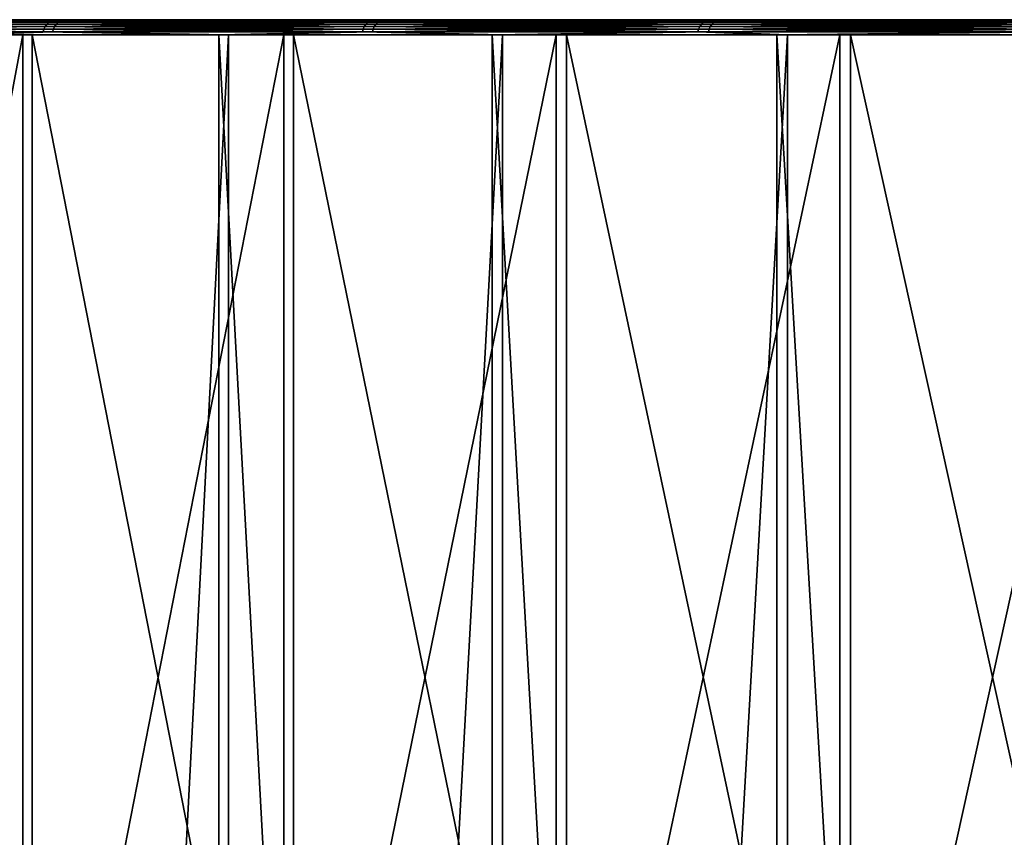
# Model space of a CAD drawing. Header units: millimetres. Extents: x 0 to 800, y -45 to 73.
# Tile 197 of 199: x 53 to 73, y 39 to 55. Entities that reach past the tile are written whole.
import ezdxf

# ---------------------------------------------------------------- set-up
doc = ezdxf.new("R2010")
doc.units = ezdxf.units.MM
doc.header["$LTSCALE"] = 65.185185
for name, color, linetype in [('39', 7, 'CONTINUOUS'), ('40', 7, 'CONTINUOUS'), ('41', 7, 'CONTINUOUS'), ('42', 7, 'CONTINUOUS'), ('43', 7, 'CONTINUOUS'), ('44', 7, 'CONTINUOUS'), ('45', 7, 'CONTINUOUS')]:
    doc.layers.add(name, color=color, linetype=linetype)

msp = doc.modelspace()

# ---------------------------------------------------------------- linework, layer by layer
at = {"layer": '39', "color": 44, "linetype": 'Continuous', "true_color": 0x8c7500}
for points in [[(52.838, 55, 196.265), (52.054, 55, 196.708), (58.006, 55, 205.138), (52.838, 55, 196.265)], [(52.054, 55, 196.708), (57.234, 55, 205.601), (58.006, 55, 205.138), (52.054, 55, 196.708)], [(58.2, 55, -205.46), (52.24, 55, -197.035), (53.023, 55, -196.591), (58.2, 55, -205.46)], [(57.428, 55, -205.924), (52.24, 55, -197.035), (58.2, 55, -205.46), (57.428, 55, -205.924)], [(58.006, 55, 205.138), (57.234, 55, 205.601), (63.402, 55, 213.876), (58.006, 55, 205.138)], [(57.234, 55, 205.601), (62.642, 55, 214.359), (63.402, 55, 213.876), (57.234, 55, 205.601)], [(63.603, 55, -214.193), (57.428, 55, -205.924), (58.2, 55, -205.46), (63.603, 55, -214.193)], [(62.844, 55, -214.676), (57.428, 55, -205.924), (63.603, 55, -214.193), (62.844, 55, -214.676)], [(63.402, 55, 213.876), (62.642, 55, 214.359), (69.02, 55, 222.472), (63.402, 55, 213.876)], [(62.642, 55, 214.359), (68.273, 55, 222.974), (69.02, 55, 222.472), (62.642, 55, 214.359)], [(69.23, 55, -222.783), (62.844, 55, -214.676), (63.603, 55, -214.193), (69.23, 55, -222.783)], [(68.483, 55, -223.286), (62.844, 55, -214.676), (69.23, 55, -222.783), (68.483, 55, -223.286)], [(68.273, 55, 222.974), (74.124, 55, 231.441), (74.858, 55, 230.92), (68.273, 55, 222.974)], [(69.02, 55, 222.472), (68.273, 55, 222.974), (74.858, 55, 230.92), (69.02, 55, 222.472)], [(75.075, 55, -231.226), (68.483, 55, -223.286), (69.23, 55, -222.783), (75.075, 55, -231.226)], [(74.342, 55, -231.748), (68.483, 55, -223.286), (75.075, 55, -231.226), (74.342, 55, -231.748)]]:
    msp.add_3dface(points, dxfattribs=at)
at = {"layer": '40', "color": 44, "linetype": 'Continuous', "true_color": 0x8c7500}
for points in [[(57.171, 54.7, -206.079), (51.979, -44.7, -197.183), (51.979, 54.7, -197.183), (57.171, 54.7, -206.079)], [(57.171, -44.7, -206.079), (51.979, -44.7, -197.183), (57.171, 54.7, -206.079), (57.171, -44.7, -206.079)], [(62.591, 54.7, -214.837), (57.171, -44.7, -206.079), (57.171, 54.7, -206.079), (62.591, 54.7, -214.837)], [(62.591, -44.7, -214.837), (57.171, -44.7, -206.079), (62.591, 54.7, -214.837), (62.591, -44.7, -214.837)], [(68.234, -44.7, -223.454), (62.591, -44.7, -214.837), (68.234, 54.7, -223.454), (68.234, -44.7, -223.454)], [(68.234, 54.7, -223.454), (62.591, -44.7, -214.837), (62.591, 54.7, -214.837), (68.234, 54.7, -223.454)], [(74.098, 54.7, -231.922), (68.234, -44.7, -223.454), (68.234, 54.7, -223.454), (74.098, 54.7, -231.922)], [(74.098, -44.7, -231.922), (68.234, -44.7, -223.454), (74.098, 54.7, -231.922), (74.098, -44.7, -231.922)]]:
    msp.add_3dface(points, dxfattribs=at)
at = {"layer": '41', "color": 44, "linetype": 'Continuous', "true_color": 0x8c7500}
for points in [[(51.793, -44.7, 196.855), (56.977, -44.7, 205.756), (51.793, 54.7, 196.855), (51.793, -44.7, 196.855)], [(51.793, 54.7, 196.855), (56.977, -44.7, 205.756), (56.977, 54.7, 205.756), (51.793, 54.7, 196.855)], [(56.977, 54.7, 205.756), (62.389, -44.7, 214.52), (62.389, 54.7, 214.52), (56.977, 54.7, 205.756)], [(56.977, -44.7, 205.756), (62.389, -44.7, 214.52), (56.977, 54.7, 205.756), (56.977, -44.7, 205.756)], [(62.389, 54.7, 214.52), (68.024, -44.7, 223.141), (68.024, 54.7, 223.141), (62.389, 54.7, 214.52)], [(62.389, -44.7, 214.52), (68.024, -44.7, 223.141), (62.389, 54.7, 214.52), (62.389, -44.7, 214.52)], [(68.024, -44.7, 223.141), (73.88, -44.7, 231.615), (68.024, 54.7, 223.141), (68.024, -44.7, 223.141)], [(68.024, 54.7, 223.141), (73.88, -44.7, 231.615), (73.88, 54.7, 231.615), (68.024, 54.7, 223.141)]]:
    msp.add_3dface(points, dxfattribs=at)
at = {"layer": '42', "color": 44, "linetype": 'Continuous', "true_color": 0x8c7500}
for points in [[(53.284, 28.31, -196.444), (48.341, 54.7, -187.451), (48.341, 28.31, -187.451), (53.284, 28.31, -196.444)], [(53.284, 54.7, -196.444), (48.341, 54.7, -187.451), (53.284, 28.31, -196.444), (53.284, 54.7, -196.444)], [(58.457, 28.31, -205.306), (53.284, 54.7, -196.444), (53.284, 28.31, -196.444), (58.457, 28.31, -205.306)], [(58.457, 54.7, -205.306), (53.284, 54.7, -196.444), (58.457, 28.31, -205.306), (58.457, 54.7, -205.306)], [(63.856, 28.31, -214.032), (58.457, 54.7, -205.306), (58.457, 28.31, -205.306), (63.856, 28.31, -214.032)], [(63.856, 54.7, -214.032), (58.457, 54.7, -205.306), (63.856, 28.31, -214.032), (63.856, 54.7, -214.032)], [(69.479, 28.31, -222.616), (63.856, 54.7, -214.032), (63.856, 28.31, -214.032), (69.479, 28.31, -222.616)], [(69.479, 54.7, -222.616), (63.856, 54.7, -214.032), (69.479, 28.31, -222.616), (69.479, 54.7, -222.616)], [(75.32, 28.31, -231.052), (69.479, 54.7, -222.616), (69.479, 28.31, -222.616), (75.32, 28.31, -231.052)], [(75.32, 54.7, -231.052), (69.479, 54.7, -222.616), (75.32, 28.31, -231.052), (75.32, 54.7, -231.052)]]:
    msp.add_3dface(points, dxfattribs=at)
at = {"layer": '43', "color": 44, "linetype": 'Continuous', "true_color": 0x8c7500}
for points in [[(48.164, 28.31, 187.12), (53.099, 54.7, 196.117), (53.099, 28.31, 196.117), (48.164, 28.31, 187.12)], [(48.164, 54.7, 187.12), (53.099, 54.7, 196.117), (48.164, 28.31, 187.12), (48.164, 54.7, 187.12)], [(53.099, 28.31, 196.117), (58.264, 54.7, 204.984), (58.264, 28.31, 204.984), (53.099, 28.31, 196.117)], [(53.099, 54.7, 196.117), (58.264, 54.7, 204.984), (53.099, 28.31, 196.117), (53.099, 54.7, 196.117)], [(58.264, 28.31, 204.984), (63.655, 54.7, 213.715), (63.655, 28.31, 213.715), (58.264, 28.31, 204.984)], [(58.264, 54.7, 204.984), (63.655, 54.7, 213.715), (58.264, 28.31, 204.984), (58.264, 54.7, 204.984)], [(63.655, 28.31, 213.715), (69.269, 54.7, 222.304), (69.269, 28.31, 222.304), (63.655, 28.31, 213.715)], [(63.655, 54.7, 213.715), (69.269, 54.7, 222.304), (63.655, 28.31, 213.715), (63.655, 54.7, 213.715)], [(69.269, 28.31, 222.304), (75.103, 54.7, 230.746), (75.103, 28.31, 230.746), (69.269, 28.31, 222.304)], [(69.269, 54.7, 222.304), (75.103, 54.7, 230.746), (69.269, 28.31, 222.304), (69.269, 54.7, 222.304)]]:
    msp.add_3dface(points, dxfattribs=at)
at = {"layer": '44', "color": 44, "linetype": 'Continuous', "true_color": 0x8c7500}
for points in [[(53.8, 54.95, -200.096), (47.802, 54.95, -189.34), (53.845, 54.977, -200.07), (53.8, 54.95, -200.096)], [(53.845, 54.977, -200.07), (47.802, 54.95, -189.34), (47.848, 54.977, -189.316), (53.845, 54.977, -200.07)], [(53.845, 54.977, -200.07), (47.848, 54.977, -189.316), (53.893, 54.994, -200.042), (53.845, 54.977, -200.07)], [(53.893, 54.994, -200.042), (47.848, 54.977, -189.316), (47.897, 54.994, -189.289), (53.893, 54.994, -200.042)], [(52.24, 55, -197.035), (53.893, 54.994, -200.042), (47.897, 54.994, -189.289), (52.24, 55, -197.035)], [(52.24, 55, -197.035), (57.428, 55, -205.924), (53.893, 54.994, -200.042), (52.24, 55, -197.035)], [(60.126, 54.95, -210.663), (53.8, 54.95, -200.096), (60.17, 54.977, -210.635), (60.126, 54.95, -210.663)], [(60.17, 54.977, -210.635), (53.8, 54.95, -200.096), (53.845, 54.977, -200.07), (60.17, 54.977, -210.635)], [(60.17, 54.977, -210.635), (53.845, 54.977, -200.07), (60.218, 54.994, -210.606), (60.17, 54.977, -210.635)], [(60.218, 54.994, -210.606), (53.845, 54.977, -200.07), (53.893, 54.994, -200.042), (60.218, 54.994, -210.606)], [(57.428, 55, -205.924), (60.218, 54.994, -210.606), (53.893, 54.994, -200.042), (57.428, 55, -205.924)], [(57.428, 55, -205.924), (62.844, 55, -214.676), (60.218, 54.994, -210.606), (57.428, 55, -205.924)], [(66.774, 54.95, -221.029), (60.126, 54.95, -210.663), (66.818, 54.977, -221), (66.774, 54.95, -221.029)], [(66.818, 54.977, -221), (60.126, 54.95, -210.663), (60.17, 54.977, -210.635), (66.818, 54.977, -221)], [(66.818, 54.977, -221), (60.17, 54.977, -210.635), (66.865, 54.994, -220.969), (66.818, 54.977, -221)], [(66.865, 54.994, -220.969), (60.17, 54.977, -210.635), (60.218, 54.994, -210.606), (66.865, 54.994, -220.969)], [(62.844, 55, -214.676), (66.865, 54.994, -220.969), (60.218, 54.994, -210.606), (62.844, 55, -214.676)], [(62.844, 55, -214.676), (68.483, 55, -223.286), (66.865, 54.994, -220.969), (62.844, 55, -214.676)], [(73.739, 54.95, -231.186), (66.774, 54.95, -221.029), (73.781, 54.977, -231.156), (73.739, 54.95, -231.186)], [(73.781, 54.977, -231.156), (66.774, 54.95, -221.029), (66.818, 54.977, -221), (73.781, 54.977, -231.156)], [(73.781, 54.977, -231.156), (66.818, 54.977, -221), (73.827, 54.994, -231.123), (73.781, 54.977, -231.156)], [(73.827, 54.994, -231.123), (66.818, 54.977, -221), (66.865, 54.994, -220.969), (73.827, 54.994, -231.123)], [(68.483, 55, -223.286), (73.827, 54.994, -231.123), (66.865, 54.994, -220.969), (68.483, 55, -223.286)], [(68.483, 55, -223.286), (74.342, 55, -231.748), (73.827, 54.994, -231.123), (68.483, 55, -223.286)], [(53.704, 54.815, -200.152), (47.689, 54.759, -189.401), (47.704, 54.815, -189.393), (53.704, 54.815, -200.152)], [(53.689, 54.759, -200.16), (47.689, 54.759, -189.401), (53.704, 54.815, -200.152), (53.689, 54.759, -200.16)], [(53.689, 54.759, -200.16), (51.979, 54.7, -197.183), (47.689, 54.759, -189.401), (53.689, 54.759, -200.16)], [(53.704, 54.815, -200.152), (47.704, 54.815, -189.393), (53.728, 54.867, -200.138), (53.704, 54.815, -200.152)], [(53.728, 54.867, -200.138), (47.704, 54.815, -189.393), (47.729, 54.867, -189.379), (53.728, 54.867, -200.138)], [(53.728, 54.867, -200.138), (47.729, 54.867, -189.379), (53.76, 54.912, -200.119), (53.728, 54.867, -200.138)], [(53.76, 54.912, -200.119), (47.729, 54.867, -189.379), (47.762, 54.912, -189.362), (53.76, 54.912, -200.119)], [(53.8, 54.95, -200.096), (47.762, 54.912, -189.362), (47.802, 54.95, -189.34), (53.8, 54.95, -200.096)], [(53.76, 54.912, -200.119), (47.762, 54.912, -189.362), (53.8, 54.95, -200.096), (53.76, 54.912, -200.119)], [(57.171, 54.7, -206.079), (51.979, 54.7, -197.183), (53.689, 54.759, -200.16), (57.171, 54.7, -206.079)], [(60.032, 54.815, -210.721), (53.689, 54.759, -200.16), (53.704, 54.815, -200.152), (60.032, 54.815, -210.721)], [(60.017, 54.759, -210.73), (53.689, 54.759, -200.16), (60.032, 54.815, -210.721), (60.017, 54.759, -210.73)], [(60.017, 54.759, -210.73), (57.171, 54.7, -206.079), (53.689, 54.759, -200.16), (60.017, 54.759, -210.73)], [(60.032, 54.815, -210.721), (53.704, 54.815, -200.152), (60.055, 54.867, -210.706), (60.032, 54.815, -210.721)], [(60.055, 54.867, -210.706), (53.704, 54.815, -200.152), (53.728, 54.867, -200.138), (60.055, 54.867, -210.706)], [(60.055, 54.867, -210.706), (53.728, 54.867, -200.138), (60.087, 54.912, -210.687), (60.055, 54.867, -210.706)], [(60.087, 54.912, -210.687), (53.728, 54.867, -200.138), (53.76, 54.912, -200.119), (60.087, 54.912, -210.687)], [(60.087, 54.912, -210.687), (53.76, 54.912, -200.119), (60.126, 54.95, -210.663), (60.087, 54.912, -210.687)], [(60.126, 54.95, -210.663), (53.76, 54.912, -200.119), (53.8, 54.95, -200.096), (60.126, 54.95, -210.663)], [(62.591, 54.7, -214.837), (57.171, 54.7, -206.079), (60.017, 54.759, -210.73), (62.591, 54.7, -214.837)], [(66.668, 54.759, -221.1), (60.017, 54.759, -210.73), (66.682, 54.815, -221.09), (66.668, 54.759, -221.1)], [(66.682, 54.815, -221.09), (60.017, 54.759, -210.73), (60.032, 54.815, -210.721), (66.682, 54.815, -221.09)], [(66.668, 54.759, -221.1), (62.591, 54.7, -214.837), (60.017, 54.759, -210.73), (66.668, 54.759, -221.1)], [(66.682, 54.815, -221.09), (60.032, 54.815, -210.721), (66.705, 54.867, -221.075), (66.682, 54.815, -221.09)], [(66.705, 54.867, -221.075), (60.032, 54.815, -210.721), (60.055, 54.867, -210.706), (66.705, 54.867, -221.075)], [(66.705, 54.867, -221.075), (60.055, 54.867, -210.706), (66.736, 54.912, -221.054), (66.705, 54.867, -221.075)], [(66.736, 54.912, -221.054), (60.055, 54.867, -210.706), (60.087, 54.912, -210.687), (66.736, 54.912, -221.054)], [(66.736, 54.912, -221.054), (60.087, 54.912, -210.687), (66.774, 54.95, -221.029), (66.736, 54.912, -221.054)], [(66.774, 54.95, -221.029), (60.087, 54.912, -210.687), (60.126, 54.95, -210.663), (66.774, 54.95, -221.029)], [(68.234, 54.7, -223.454), (62.591, 54.7, -214.837), (66.668, 54.759, -221.1), (68.234, 54.7, -223.454)], [(73.635, 54.759, -231.26), (66.668, 54.759, -221.1), (73.649, 54.815, -231.25), (73.635, 54.759, -231.26)], [(73.649, 54.815, -231.25), (66.668, 54.759, -221.1), (66.682, 54.815, -221.09), (73.649, 54.815, -231.25)], [(73.635, 54.759, -231.26), (68.234, 54.7, -223.454), (66.668, 54.759, -221.1), (73.635, 54.759, -231.26)], [(73.649, 54.815, -231.25), (66.682, 54.815, -221.09), (73.671, 54.867, -231.234), (73.649, 54.815, -231.25)], [(73.671, 54.867, -231.234), (66.682, 54.815, -221.09), (66.705, 54.867, -221.075), (73.671, 54.867, -231.234)], [(73.671, 54.867, -231.234), (66.705, 54.867, -221.075), (73.702, 54.912, -231.212), (73.671, 54.867, -231.234)], [(73.702, 54.912, -231.212), (66.705, 54.867, -221.075), (66.736, 54.912, -221.054), (73.702, 54.912, -231.212)], [(73.702, 54.912, -231.212), (66.736, 54.912, -221.054), (73.739, 54.95, -231.186), (73.702, 54.912, -231.212)], [(73.739, 54.95, -231.186), (66.736, 54.912, -221.054), (66.774, 54.95, -221.029), (73.739, 54.95, -231.186)], [(74.098, 54.7, -231.922), (68.234, 54.7, -223.454), (73.635, 54.759, -231.26), (74.098, 54.7, -231.922)]]:
    msp.add_3dface(points, dxfattribs=at)
at = {"layer": '45', "color": 44, "linetype": 'Continuous', "true_color": 0x8c7500}
for points in [[(47.624, 54.95, 189.008), (53.611, 54.95, 199.77), (47.669, 54.977, 188.984), (47.624, 54.95, 189.008)], [(47.669, 54.977, 188.984), (53.656, 54.977, 199.744), (47.719, 54.994, 188.957), (47.669, 54.977, 188.984)], [(47.669, 54.977, 188.984), (53.611, 54.95, 199.77), (53.656, 54.977, 199.744), (47.669, 54.977, 188.984)], [(52.054, 55, 196.708), (47.719, 54.994, 188.957), (53.705, 54.994, 199.716), (52.054, 55, 196.708)], [(47.719, 54.994, 188.957), (53.656, 54.977, 199.744), (53.705, 54.994, 199.716), (47.719, 54.994, 188.957)], [(57.234, 55, 205.601), (52.054, 55, 196.708), (53.705, 54.994, 199.716), (57.234, 55, 205.601)], [(53.611, 54.95, 199.77), (59.928, 54.95, 210.342), (53.656, 54.977, 199.744), (53.611, 54.95, 199.77)], [(53.656, 54.977, 199.744), (59.972, 54.977, 210.315), (53.705, 54.994, 199.716), (53.656, 54.977, 199.744)], [(53.656, 54.977, 199.744), (59.928, 54.95, 210.342), (59.972, 54.977, 210.315), (53.656, 54.977, 199.744)], [(57.234, 55, 205.601), (53.705, 54.994, 199.716), (60.02, 54.994, 210.285), (57.234, 55, 205.601)], [(53.705, 54.994, 199.716), (59.972, 54.977, 210.315), (60.02, 54.994, 210.285), (53.705, 54.994, 199.716)], [(62.642, 55, 214.359), (57.234, 55, 205.601), (60.02, 54.994, 210.285), (62.642, 55, 214.359)], [(59.928, 54.95, 210.342), (66.566, 54.95, 220.715), (59.972, 54.977, 210.315), (59.928, 54.95, 210.342)], [(59.972, 54.977, 210.315), (66.61, 54.977, 220.687), (60.02, 54.994, 210.285), (59.972, 54.977, 210.315)], [(59.972, 54.977, 210.315), (66.566, 54.95, 220.715), (66.61, 54.977, 220.687), (59.972, 54.977, 210.315)], [(62.642, 55, 214.359), (60.02, 54.994, 210.285), (66.657, 54.994, 220.655), (62.642, 55, 214.359)], [(60.02, 54.994, 210.285), (66.61, 54.977, 220.687), (66.657, 54.994, 220.655), (60.02, 54.994, 210.285)], [(68.273, 55, 222.974), (62.642, 55, 214.359), (66.657, 54.994, 220.655), (68.273, 55, 222.974)], [(66.566, 54.95, 220.715), (73.521, 54.95, 230.879), (66.61, 54.977, 220.687), (66.566, 54.95, 220.715)], [(66.61, 54.977, 220.687), (73.564, 54.977, 230.849), (66.657, 54.994, 220.655), (66.61, 54.977, 220.687)], [(66.61, 54.977, 220.687), (73.521, 54.95, 230.879), (73.564, 54.977, 230.849), (66.61, 54.977, 220.687)], [(68.273, 55, 222.974), (66.657, 54.994, 220.655), (73.61, 54.994, 230.816), (68.273, 55, 222.974)], [(66.657, 54.994, 220.655), (73.564, 54.977, 230.849), (73.61, 54.994, 230.816), (66.657, 54.994, 220.655)], [(74.124, 55, 231.441), (68.273, 55, 222.974), (73.61, 54.994, 230.816), (74.124, 55, 231.441)], [(47.511, 54.759, 189.069), (53.501, 54.759, 199.834), (47.526, 54.815, 189.061), (47.511, 54.759, 189.069)], [(47.511, 54.759, 189.069), (51.793, 54.7, 196.855), (53.501, 54.759, 199.834), (47.511, 54.759, 189.069)], [(47.526, 54.815, 189.061), (53.515, 54.815, 199.825), (47.551, 54.867, 189.048), (47.526, 54.815, 189.061)], [(47.526, 54.815, 189.061), (53.501, 54.759, 199.834), (53.515, 54.815, 199.825), (47.526, 54.815, 189.061)], [(47.551, 54.867, 189.048), (53.54, 54.867, 199.812), (47.584, 54.912, 189.03), (47.551, 54.867, 189.048)], [(47.551, 54.867, 189.048), (53.515, 54.815, 199.825), (53.54, 54.867, 199.812), (47.551, 54.867, 189.048)], [(47.584, 54.912, 189.03), (53.572, 54.912, 199.793), (47.624, 54.95, 189.008), (47.584, 54.912, 189.03)], [(47.584, 54.912, 189.03), (53.54, 54.867, 199.812), (53.572, 54.912, 199.793), (47.584, 54.912, 189.03)], [(47.624, 54.95, 189.008), (53.572, 54.912, 199.793), (53.611, 54.95, 199.77), (47.624, 54.95, 189.008)], [(51.793, 54.7, 196.855), (56.977, 54.7, 205.756), (53.501, 54.759, 199.834), (51.793, 54.7, 196.855)], [(53.501, 54.759, 199.834), (59.819, 54.759, 210.41), (53.515, 54.815, 199.825), (53.501, 54.759, 199.834)], [(53.501, 54.759, 199.834), (56.977, 54.7, 205.756), (59.819, 54.759, 210.41), (53.501, 54.759, 199.834)], [(53.515, 54.815, 199.825), (59.833, 54.815, 210.401), (53.54, 54.867, 199.812), (53.515, 54.815, 199.825)], [(53.515, 54.815, 199.825), (59.819, 54.759, 210.41), (59.833, 54.815, 210.401), (53.515, 54.815, 199.825)], [(53.54, 54.867, 199.812), (59.857, 54.867, 210.386), (53.572, 54.912, 199.793), (53.54, 54.867, 199.812)], [(53.54, 54.867, 199.812), (59.833, 54.815, 210.401), (59.857, 54.867, 210.386), (53.54, 54.867, 199.812)], [(53.572, 54.912, 199.793), (59.889, 54.912, 210.366), (53.611, 54.95, 199.77), (53.572, 54.912, 199.793)], [(53.572, 54.912, 199.793), (59.857, 54.867, 210.386), (59.889, 54.912, 210.366), (53.572, 54.912, 199.793)], [(53.611, 54.95, 199.77), (59.889, 54.912, 210.366), (59.928, 54.95, 210.342), (53.611, 54.95, 199.77)], [(56.977, 54.7, 205.756), (62.389, 54.7, 214.52), (59.819, 54.759, 210.41), (56.977, 54.7, 205.756)], [(59.819, 54.759, 210.41), (66.46, 54.759, 220.786), (59.833, 54.815, 210.401), (59.819, 54.759, 210.41)], [(59.819, 54.759, 210.41), (62.389, 54.7, 214.52), (66.46, 54.759, 220.786), (59.819, 54.759, 210.41)], [(59.833, 54.815, 210.401), (66.474, 54.815, 220.776), (59.857, 54.867, 210.386), (59.833, 54.815, 210.401)], [(59.833, 54.815, 210.401), (66.46, 54.759, 220.786), (66.474, 54.815, 220.776), (59.833, 54.815, 210.401)], [(59.857, 54.867, 210.386), (66.497, 54.867, 220.761), (59.889, 54.912, 210.366), (59.857, 54.867, 210.386)], [(59.857, 54.867, 210.386), (66.474, 54.815, 220.776), (66.497, 54.867, 220.761), (59.857, 54.867, 210.386)], [(59.889, 54.912, 210.366), (66.528, 54.912, 220.74), (59.928, 54.95, 210.342), (59.889, 54.912, 210.366)], [(59.889, 54.912, 210.366), (66.497, 54.867, 220.761), (66.528, 54.912, 220.74), (59.889, 54.912, 210.366)], [(59.928, 54.95, 210.342), (66.528, 54.912, 220.74), (66.566, 54.95, 220.715), (59.928, 54.95, 210.342)], [(62.389, 54.7, 214.52), (68.024, 54.7, 223.141), (66.46, 54.759, 220.786), (62.389, 54.7, 214.52)], [(66.46, 54.759, 220.786), (73.417, 54.759, 230.952), (66.474, 54.815, 220.776), (66.46, 54.759, 220.786)], [(66.46, 54.759, 220.786), (68.024, 54.7, 223.141), (73.417, 54.759, 230.952), (66.46, 54.759, 220.786)], [(66.474, 54.815, 220.776), (73.431, 54.815, 230.943), (66.497, 54.867, 220.761), (66.474, 54.815, 220.776)], [(66.474, 54.815, 220.776), (73.417, 54.759, 230.952), (73.431, 54.815, 230.943), (66.474, 54.815, 220.776)], [(66.497, 54.867, 220.761), (73.454, 54.867, 230.927), (66.528, 54.912, 220.74), (66.497, 54.867, 220.761)], [(66.497, 54.867, 220.761), (73.431, 54.815, 230.943), (73.454, 54.867, 230.927), (66.497, 54.867, 220.761)], [(66.528, 54.912, 220.74), (73.484, 54.912, 230.905), (66.566, 54.95, 220.715), (66.528, 54.912, 220.74)], [(66.528, 54.912, 220.74), (73.454, 54.867, 230.927), (73.484, 54.912, 230.905), (66.528, 54.912, 220.74)], [(66.566, 54.95, 220.715), (73.484, 54.912, 230.905), (73.521, 54.95, 230.879), (66.566, 54.95, 220.715)], [(68.024, 54.7, 223.141), (73.88, 54.7, 231.615), (73.417, 54.759, 230.952), (68.024, 54.7, 223.141)]]:
    msp.add_3dface(points, dxfattribs=at)

doc.saveas('drawing.dxf')
